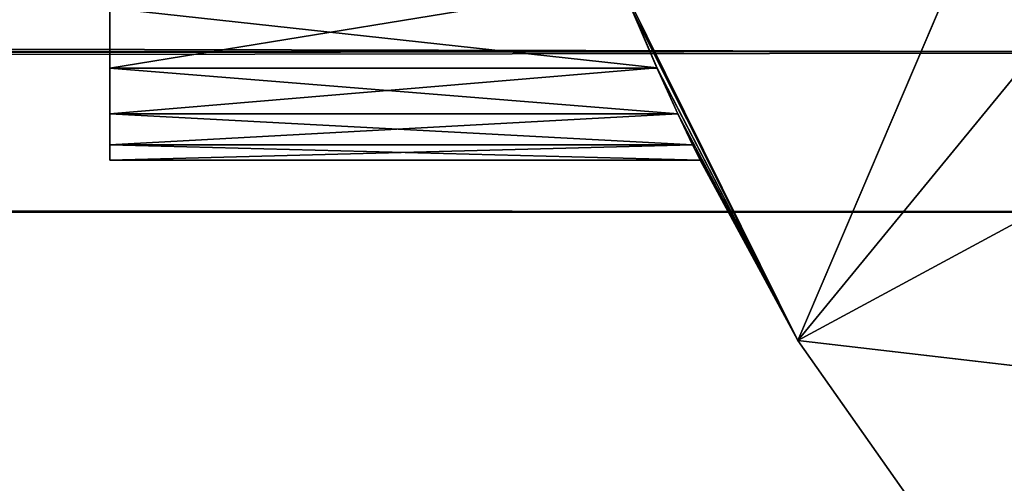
# Model space of a CAD drawing. Extents: x -629 to 424, y -11 to 55.
# Tile 179 of 256: x -322.06 to -319.59, y 23.82 to 24.98. Entities that reach past the tile are written whole.
import ezdxf

# ---------------------------------------------------------------- set-up
doc = ezdxf.new("R2010")
doc.units = 0
doc.header["$LTSCALE"] = 25.4
doc.layers.get('0').update_dxf_attribs({"color": 13, "linetype": 'CONTINUOUS'})

# ---------------------------------------------------------------- blocks, each defined once
blk = doc.blocks.new('IMBRIA-IV-9191-9192_STL_2')
at = {"color": 18}
for p, q in [((44.8512, 983.9449, 36.2936), (326.4375, 122.8563, 36.2936)), ((44.8512, 983.9449, 36.2936), (326.4375, 122.8563, 36.2936)), ((43.7969, 983.6002, 35.9173), (325.0118, 122.39, 35.8917)), ((43.7969, 983.6002, 35.9173), (325.0118, 122.39, 35.8917)), ((43.7969, 983.6002, 35.9173), (326.4375, 122.8563, 36.2936)), ((43.7969, 983.6002, 35.9173), (326.4375, 122.8563, 36.2936)), ((43.4255, 983.4788, 35.8917), (325.0118, 122.39, 35.8917)), ((43.4255, 983.4788, 35.8917), (325.0118, 122.39, 35.8917)), ((42.4098, 983.1466, 36.0885), (323.5861, 121.9238, 36.2936)), ((42.4098, 983.1466, 36.0885), (323.5861, 121.9238, 36.2936)), ((42.4098, 983.1466, 36.0885), (325.0118, 122.39, 35.8917)), ((42.4098, 983.1466, 36.0885), (325.0118, 122.39, 35.8917)), ((41.9998, 983.0125, 36.2936), (323.5861, 121.9238, 36.2936)), ((41.9998, 983.0125, 36.2936), (323.5861, 121.9238, 36.2936)), ((41.311, 982.7872, 36.8791), (323.5861, 121.9238, 36.2936)), ((41.311, 982.7872, 36.8791), (323.5861, 121.9238, 36.2936)), ((322.7525, 111.0524, 35.5701), (322.3109, 111.0524, 36.4619)), ((322.3999, 98.2473, 36.2518), (322.3109, 111.0524, 36.4619)), ((322.7525, 111.0524, 35.5701), (322.3109, 111.0524, 36.4619)), ((322.3999, 98.2473, 36.2518), (322.3109, 111.0524, 36.4619)), ((322.3999, 98.2473, 36.2518), (322.7525, 111.0524, 35.5701)), ((322.3999, 98.2473, 36.2518), (322.7525, 111.0524, 35.5701)), ((322.4521, 97.9329, 36.1374), (322.7525, 111.0524, 35.5701)), ((322.4521, 97.9329, 36.1374), (322.7525, 111.0524, 35.5701)), ((322.7525, 111.0524, 35.5701), (322.4887, 97.6078, 36.0604)), ((322.7525, 111.0524, 35.5701), (322.4887, 97.6078, 36.0604)), ((322.5077, 97.2752, 36.0215), (322.7525, 111.0524, 35.5701)), ((322.5077, 97.2752, 36.0215), (322.7525, 111.0524, 35.5701)), ((323.325, 111.0524, 34.7561), (322.7525, 111.0524, 35.5701)), ((322.7525, 111.0524, 35.5701), (324.5137, 111.0524, 36.5228)), ((322.7525, 111.0524, 35.5701), (324.5137, 111.0524, 36.5228)), ((322.7525, 111.0524, 35.5701), (324.1436, 111.0524, 37.2661)), ((322.7525, 111.0524, 35.5701), (324.1436, 111.0524, 37.2661)), ((322.7525, 91.5524, 35.5701), (323.325, 111.0524, 34.7561)), ((322.7525, 91.5524, 35.5701), (323.325, 111.0524, 34.7561)), ((322.7525, 91.5524, 35.5701), (322.7525, 111.0524, 35.5701)), ((323.325, 111.0524, 34.7561), (322.7525, 111.0524, 35.5701)), ((322.7525, 91.5524, 35.5701), (322.7525, 111.0524, 35.5701)), ((321.0302, 98.2473, 36.2518), (321.0302, 99.1762, 38.4151)), ((321.0302, 98.2473, 36.2518), (321.0302, 99.1762, 38.4151)), ((321.0302, 97.6078, 36.0604), (321.0302, 99.1762, 38.4151)), ((321.0302, 97.6078, 36.0604), (321.0302, 99.1762, 38.4151)), ((321.0302, 96.9414, 36.0216), (321.0302, 99.1762, 38.4151)), ((321.0302, 96.284, 36.1375), (321.0302, 99.1762, 38.4151)), ((321.0302, 96.9414, 36.0216), (321.0302, 99.1762, 38.4151)), ((321.0302, 96.284, 36.1375), (321.0302, 99.1762, 38.4151)), ((321.0302, 98.8254, 36.5856), (321.0302, 98.2473, 36.2518)), ((321.0302, 98.8254, 36.5856), (321.0302, 98.2473, 36.2518)), ((321.0302, 98.2473, 36.2518), (322.3109, 98.6453, 36.4619)), ((321.0302, 98.2473, 36.2518), (322.3109, 98.6453, 36.4619)), ((322.3999, 98.2473, 36.2518), (322.3109, 98.6453, 36.4619)), ((322.3999, 98.2473, 36.2518), (322.3109, 98.6453, 36.4619)), ((321.0302, 98.2473, 36.2518), (321.0302, 97.6078, 36.0604)), ((321.0302, 98.2473, 36.2518), (321.0302, 97.6078, 36.0604)), ((321.0302, 98.2473, 36.2518), (322.4521, 97.9329, 36.1374)), ((321.0302, 98.2473, 36.2518), (322.4521, 97.9329, 36.1374)), ((321.0302, 98.2473, 36.2518), (322.3999, 98.2473, 36.2518)), ((321.0302, 98.2473, 36.2518), (322.3999, 98.2473, 36.2518)), ((322.4521, 97.9329, 36.1374), (322.3999, 98.2473, 36.2518)), ((322.4521, 97.9329, 36.1374), (322.3999, 98.2473, 36.2518)), ((321.0302, 97.6078, 36.0604), (322.4521, 97.9329, 36.1374)), ((321.0302, 97.6078, 36.0604), (322.4521, 97.9329, 36.1374)), ((322.4887, 97.6078, 36.0604), (322.4521, 97.9329, 36.1374)), ((322.4887, 97.6078, 36.0604), (322.4521, 97.9329, 36.1374)), ((321.0302, 97.6078, 36.0604), (321.0302, 96.9414, 36.0216)), ((321.0302, 97.6078, 36.0604), (321.0302, 96.9414, 36.0216)), ((321.0302, 97.6078, 36.0604), (322.5077, 97.2752, 36.0215)), ((321.0302, 97.6078, 36.0604), (322.5077, 97.2752, 36.0215)), ((321.0302, 97.6078, 36.0604), (322.4887, 97.6078, 36.0604)), ((321.0302, 97.6078, 36.0604), (322.4887, 97.6078, 36.0604)), ((322.5077, 97.2752, 36.0215), (322.4887, 97.6078, 36.0604)), ((322.5077, 97.2752, 36.0215), (322.4887, 97.6078, 36.0604)), ((321.0302, 96.9414, 36.0216), (322.5077, 97.2752, 36.0215)), ((321.0302, 96.9414, 36.0216), (322.5077, 97.2752, 36.0215)), ((322.5077, 96.9414, 36.0216), (322.5077, 97.2752, 36.0215)), ((322.5077, 97.2752, 36.0215), (322.7525, 91.5524, 35.5701)), ((322.5077, 97.2752, 36.0215), (322.7525, 91.5524, 35.5701)), ((322.5077, 96.9414, 36.0216), (322.5077, 97.2752, 36.0215)), ((321.0302, 96.9414, 36.0216), (321.0302, 96.284, 36.1375)), ((321.0302, 96.9414, 36.0216), (321.0302, 96.284, 36.1375)), ((321.0302, 96.9414, 36.0216), (322.4888, 96.6102, 36.0602)), ((321.0302, 96.9414, 36.0216), (322.4888, 96.6102, 36.0602)), ((321.0302, 96.9414, 36.0216), (322.5077, 96.9414, 36.0216)), ((321.0302, 96.9414, 36.0216), (322.5077, 96.9414, 36.0216)), ((322.4888, 96.6102, 36.0602), (322.5077, 96.9414, 36.0216)), ((322.4888, 96.6102, 36.0602), (322.5077, 96.9414, 36.0216)), ((322.5077, 96.9414, 36.0216), (322.7525, 91.5524, 35.5701)), ((322.5077, 96.9414, 36.0216), (322.7525, 91.5524, 35.5701)), ((321.0302, 96.284, 36.1375), (322.4888, 96.6102, 36.0602)), ((321.0302, 96.284, 36.1375), (322.4888, 96.6102, 36.0602)), ((322.452, 96.284, 36.1375), (322.4888, 96.6102, 36.0602)), ((322.452, 96.284, 36.1375), (322.4888, 96.6102, 36.0602)), ((322.4888, 96.6102, 36.0602), (322.7525, 91.5524, 35.5701)), ((322.4888, 96.6102, 36.0602), (322.7525, 91.5524, 35.5701)), ((321.0302, 96.284, 36.1375), (321.0302, 95.6711, 36.4019)), ((321.0302, 96.284, 36.1375), (321.0302, 95.6711, 36.4019)), ((321.0302, 96.284, 36.1375), (322.3996, 95.9683, 36.2525)), ((321.0302, 96.284, 36.1375), (322.3996, 95.9683, 36.2525)), ((321.0302, 96.284, 36.1375), (322.452, 96.284, 36.1375)), ((321.0302, 96.284, 36.1375), (322.452, 96.284, 36.1375)), ((322.3996, 95.9683, 36.2525), (322.452, 96.284, 36.1375)), ((322.3996, 95.9683, 36.2525), (322.452, 96.284, 36.1375)), ((322.452, 96.284, 36.1375), (322.7525, 91.5524, 35.5701)), ((322.452, 96.284, 36.1375), (322.7525, 91.5524, 35.5701)), ((321.0302, 95.6711, 36.4019), (322.3996, 95.9683, 36.2525)), ((321.0302, 95.6711, 36.4019), (322.3996, 95.9683, 36.2525)), ((322.3354, 95.6711, 36.4019), (322.3996, 95.9683, 36.2525)), ((322.3354, 95.6711, 36.4019), (322.3996, 95.9683, 36.2525)), ((322.7525, 91.5524, 35.5701), (322.3996, 95.9683, 36.2525)), ((322.7525, 91.5524, 35.5701), (322.3996, 95.9683, 36.2525)), ((322.3354, 95.6711, 36.4019), (322.7525, 91.5524, 35.5701)), ((322.3354, 95.6711, 36.4019), (322.7525, 91.5524, 35.5701)), ((322.3125, 95.5782, 36.4579), (322.7525, 91.5524, 35.5701)), ((322.3125, 95.5782, 36.4579), (322.7525, 91.5524, 35.5701)), ((322.3109, 91.5524, 36.4619), (322.7525, 91.5524, 35.5701)), ((322.3109, 91.5524, 36.4619), (322.7525, 91.5524, 35.5701)), ((322.7525, 91.5524, 35.5701), (325.7346, 91.5524, 42.561)), ((322.7525, 91.5524, 35.5701), (325.7346, 91.5524, 42.561)), ((322.7525, 91.5524, 35.5701), (325.7346, 91.5524, 35.2224)), ((322.7525, 91.5524, 35.5701), (325.7346, 91.5524, 35.2224)), ((322.7525, 91.5524, 35.5701), (323.325, 91.5524, 34.7561)), ((322.7525, 91.5524, 35.5701), (323.325, 91.5524, 34.7561))]:
    blk.add_line(p, q, dxfattribs=at)
mesh = blk.add_polyface(dxfattribs=at)
corners = [(327.0107, 123.0437, 36.7523), (44.8512, 983.9449, 36.2936), (45.0288, 984.0031, 36.4109)]
mesh.append_faces([[corners[k] for k in face] for face in [(0, 1, 2)]], dxfattribs={"color": 18})
mesh = blk.add_polyface(dxfattribs=at)
corners = [(326.4375, 122.8563, 36.2936), (43.7969, 983.6002, 35.9173), (44.8512, 983.9449, 36.2936)]
mesh.append_faces([[corners[k] for k in face] for face in [(0, 1, 2)]], dxfattribs={"color": 18})
mesh = blk.add_polyface(dxfattribs=at)
corners = [(327.0107, 123.0437, 36.7523), (326.4375, 122.8563, 36.2936), (44.8512, 983.9449, 36.2936)]
mesh.append_faces([[corners[k] for k in face] for face in [(0, 1, 2)]], dxfattribs={"color": 18})
mesh = blk.add_polyface(dxfattribs=at)
corners = [(325.0118, 122.39, 35.8917), (43.4255, 983.4788, 35.8917), (43.7969, 983.6002, 35.9173)]
mesh.append_faces([[corners[k] for k in face] for face in [(0, 1, 2)]], dxfattribs={"color": 18})
mesh = blk.add_polyface(dxfattribs=at)
corners = [(326.4375, 122.8563, 36.2936), (325.0118, 122.39, 35.8917), (43.7969, 983.6002, 35.9173)]
mesh.append_faces([[corners[k] for k in face] for face in [(0, 1, 2)]], dxfattribs={"color": 18})
mesh = blk.add_polyface(dxfattribs=at)
corners = [(325.0118, 122.39, 35.8917), (42.4098, 983.1466, 36.0885), (43.4255, 983.4788, 35.8917)]
mesh.append_faces([[corners[k] for k in face] for face in [(0, 1, 2)]], dxfattribs={"color": 18})
mesh = blk.add_polyface(dxfattribs=at)
corners = [(323.5861, 121.9238, 36.2936), (41.9998, 983.0125, 36.2936), (42.4098, 983.1466, 36.0885)]
mesh.append_faces([[corners[k] for k in face] for face in [(0, 1, 2)]], dxfattribs={"color": 18})
mesh = blk.add_polyface(dxfattribs=at)
corners = [(325.0118, 122.39, 35.8917), (323.5861, 121.9238, 36.2936), (42.4098, 983.1466, 36.0885)]
mesh.append_faces([[corners[k] for k in face] for face in [(0, 1, 2)]], dxfattribs={"color": 18})
mesh = blk.add_polyface(dxfattribs=at)
corners = [(323.5861, 121.9238, 36.2936), (41.311, 982.7872, 36.8791), (41.9998, 983.0125, 36.2936)]
mesh.append_faces([[corners[k] for k in face] for face in [(0, 1, 2)]], dxfattribs={"color": 18})
mesh = blk.add_polyface(dxfattribs=at)
corners = [(323.5861, 121.9238, 36.2936), (323.0129, 121.7364, 36.7523), (41.311, 982.7872, 36.8791)]
mesh.append_faces([[corners[k] for k in face] for face in [(0, 1, 2)]], dxfattribs={"color": 18})
mesh = blk.add_polyface(dxfattribs=at)
corners = [(325.6805, 115.0069, 36.0956), (323.0129, 121.7364, 36.7523), (323.5861, 121.9238, 36.2936)]
mesh.append_faces([[corners[k] for k in face] for face in [(0, 1, 2)]], dxfattribs={"color": 18})
mesh = blk.add_polyface(dxfattribs=at)
corners = [(325.6805, 115.0069, 36.0956), (324.6772, 114.8471, 36.7523), (323.0129, 121.7364, 36.7523)]
mesh.append_faces([[corners[k] for k in face] for face in [(0, 1, 2)]], dxfattribs={"color": 18})
mesh = blk.add_polyface(dxfattribs=at)
corners = [(324.1436, 111.0524, 37.2661), (322.7525, 111.0524, 35.5701), (322.3109, 111.0524, 36.4619)]
mesh.append_faces([[corners[k] for k in face] for face in [(0, 1, 2)]], dxfattribs={"color": 18})
mesh = blk.add_polyface(dxfattribs=at)
corners = [(322.7525, 111.0524, 35.5701), (322.3999, 98.2473, 36.2518), (322.3109, 111.0524, 36.4619)]
mesh.append_faces([[corners[k] for k in face] for face in [(0, 1, 2)]], dxfattribs={"color": 18})
mesh = blk.add_polyface(dxfattribs=at)
corners = [(322.3109, 111.0524, 36.4619), (322.3999, 98.2473, 36.2518), (322.3109, 98.6453, 36.4619)]
mesh.append_faces([[corners[k] for k in face] for face in [(0, 1, 2)]], dxfattribs={"color": 18})
mesh = blk.add_polyface(dxfattribs=at)
corners = [(322.7525, 111.0524, 35.5701), (322.4521, 97.9329, 36.1374), (322.3999, 98.2473, 36.2518)]
mesh.append_faces([[corners[k] for k in face] for face in [(0, 1, 2)]], dxfattribs={"color": 18})
mesh = blk.add_polyface(dxfattribs=at)
corners = [(322.7525, 111.0524, 35.5701), (322.4887, 97.6078, 36.0604), (322.4521, 97.9329, 36.1374)]
mesh.append_faces([[corners[k] for k in face] for face in [(0, 1, 2)]], dxfattribs={"color": 18})
mesh = blk.add_polyface(dxfattribs=at)
corners = [(322.7525, 111.0524, 35.5701), (322.5077, 97.2752, 36.0215), (322.4887, 97.6078, 36.0604)]
mesh.append_faces([[corners[k] for k in face] for face in [(0, 1, 2)]], dxfattribs={"color": 18})
mesh = blk.add_polyface(dxfattribs=at)
corners = [(322.7525, 111.0524, 35.5701), (322.7525, 91.5524, 35.5701), (322.5077, 97.2752, 36.0215)]
mesh.append_faces([[corners[k] for k in face] for face in [(0, 1, 2)]], dxfattribs={"color": 18})
mesh = blk.add_polyface(dxfattribs=at)
corners = [(324.5137, 111.0524, 36.5228), (323.325, 111.0524, 34.7561), (322.7525, 111.0524, 35.5701)]
mesh.append_faces([[corners[k] for k in face] for face in [(0, 1, 2)]], dxfattribs={"color": 18})
mesh = blk.add_polyface(dxfattribs=at)
corners = [(324.1436, 111.0524, 37.2661), (324.5137, 111.0524, 36.5228), (322.7525, 111.0524, 35.5701)]
mesh.append_faces([[corners[k] for k in face] for face in [(0, 1, 2)]], dxfattribs={"color": 18})
mesh = blk.add_polyface(dxfattribs=at)
corners = [(323.325, 111.0524, 34.7561), (323.325, 91.5524, 34.7561), (322.7525, 91.5524, 35.5701)]
mesh.append_faces([[corners[k] for k in face] for face in [(0, 1, 2)]], dxfattribs={"color": 18})
mesh = blk.add_polyface(dxfattribs=at)
corners = [(323.325, 111.0524, 34.7561), (322.7525, 91.5524, 35.5701), (322.7525, 111.0524, 35.5701)]
mesh.append_faces([[corners[k] for k in face] for face in [(0, 1, 2)]], dxfattribs={"color": 18})
mesh = blk.add_polyface(dxfattribs=at)
corners = [(321.0302, 99.1762, 38.4151), (321.0302, 98.8254, 36.5856), (321.0302, 98.2473, 36.2518)]
mesh.append_faces([[corners[k] for k in face] for face in [(0, 1, 2)]], dxfattribs={"color": 18})
mesh = blk.add_polyface(dxfattribs=at)
corners = [(321.0302, 99.1762, 38.4151), (321.0302, 98.2473, 36.2518), (321.0302, 97.6078, 36.0604)]
mesh.append_faces([[corners[k] for k in face] for face in [(0, 1, 2)]], dxfattribs={"color": 18})
mesh = blk.add_polyface(dxfattribs=at)
corners = [(321.0302, 99.1762, 38.4151), (321.0302, 97.6078, 36.0604), (321.0302, 96.9414, 36.0216)]
mesh.append_faces([[corners[k] for k in face] for face in [(0, 1, 2)]], dxfattribs={"color": 18})
mesh = blk.add_polyface(dxfattribs=at)
corners = [(321.0302, 99.1762, 38.4151), (321.0302, 96.9414, 36.0216), (321.0302, 96.284, 36.1375)]
mesh.append_faces([[corners[k] for k in face] for face in [(0, 1, 2)]], dxfattribs={"color": 18})
mesh = blk.add_polyface(dxfattribs=at)
corners = [(321.0302, 99.1762, 38.4151), (321.0302, 96.284, 36.1375), (321.0302, 95.6711, 36.4019)]
mesh.append_faces([[corners[k] for k in face] for face in [(0, 1, 2)]], dxfattribs={"color": 18})
mesh = blk.add_polyface(dxfattribs=at)
corners = [(322.3109, 98.6453, 36.4619), (321.0302, 98.2473, 36.2518), (321.0302, 98.8254, 36.5856)]
mesh.append_faces([[corners[k] for k in face] for face in [(0, 1, 2)]], dxfattribs={"color": 18})
mesh = blk.add_polyface(dxfattribs=at)
corners = [(322.3999, 98.2473, 36.2518), (321.0302, 98.2473, 36.2518), (322.3109, 98.6453, 36.4619)]
mesh.append_faces([[corners[k] for k in face] for face in [(0, 1, 2)]], dxfattribs={"color": 18})
mesh = blk.add_polyface(dxfattribs=at)
corners = [(322.4521, 97.9329, 36.1374), (321.0302, 97.6078, 36.0604), (321.0302, 98.2473, 36.2518)]
mesh.append_faces([[corners[k] for k in face] for face in [(0, 1, 2)]], dxfattribs={"color": 18})
mesh = blk.add_polyface(dxfattribs=at)
corners = [(322.4521, 97.9329, 36.1374), (321.0302, 98.2473, 36.2518), (322.3999, 98.2473, 36.2518)]
mesh.append_faces([[corners[k] for k in face] for face in [(0, 1, 2)]], dxfattribs={"color": 18})
mesh = blk.add_polyface(dxfattribs=at)
corners = [(322.4887, 97.6078, 36.0604), (321.0302, 97.6078, 36.0604), (322.4521, 97.9329, 36.1374)]
mesh.append_faces([[corners[k] for k in face] for face in [(0, 1, 2)]], dxfattribs={"color": 18})
mesh = blk.add_polyface(dxfattribs=at)
corners = [(322.5077, 97.2752, 36.0215), (321.0302, 96.9414, 36.0216), (321.0302, 97.6078, 36.0604)]
mesh.append_faces([[corners[k] for k in face] for face in [(0, 1, 2)]], dxfattribs={"color": 18})
mesh = blk.add_polyface(dxfattribs=at)
corners = [(322.5077, 97.2752, 36.0215), (321.0302, 97.6078, 36.0604), (322.4887, 97.6078, 36.0604)]
mesh.append_faces([[corners[k] for k in face] for face in [(0, 1, 2)]], dxfattribs={"color": 18})
mesh = blk.add_polyface(dxfattribs=at)
corners = [(322.5077, 97.2752, 36.0215), (322.5077, 96.9414, 36.0216), (321.0302, 96.9414, 36.0216)]
mesh.append_faces([[corners[k] for k in face] for face in [(0, 1, 2)]], dxfattribs={"color": 18})
mesh = blk.add_polyface(dxfattribs=at)
corners = [(322.5077, 97.2752, 36.0215), (322.7525, 91.5524, 35.5701), (322.5077, 96.9414, 36.0216)]
mesh.append_faces([[corners[k] for k in face] for face in [(0, 1, 2)]], dxfattribs={"color": 18})
mesh = blk.add_polyface(dxfattribs=at)
corners = [(322.4888, 96.6102, 36.0602), (321.0302, 96.284, 36.1375), (321.0302, 96.9414, 36.0216)]
mesh.append_faces([[corners[k] for k in face] for face in [(0, 1, 2)]], dxfattribs={"color": 18})
mesh = blk.add_polyface(dxfattribs=at)
corners = [(322.5077, 96.9414, 36.0216), (322.4888, 96.6102, 36.0602), (321.0302, 96.9414, 36.0216)]
mesh.append_faces([[corners[k] for k in face] for face in [(0, 1, 2)]], dxfattribs={"color": 18})
mesh = blk.add_polyface(dxfattribs=at)
corners = [(322.5077, 96.9414, 36.0216), (322.7525, 91.5524, 35.5701), (322.4888, 96.6102, 36.0602)]
mesh.append_faces([[corners[k] for k in face] for face in [(0, 1, 2)]], dxfattribs={"color": 18})
mesh = blk.add_polyface(dxfattribs=at)
corners = [(322.4888, 96.6102, 36.0602), (322.452, 96.284, 36.1375), (321.0302, 96.284, 36.1375)]
mesh.append_faces([[corners[k] for k in face] for face in [(0, 1, 2)]], dxfattribs={"color": 18})
mesh = blk.add_polyface(dxfattribs=at)
corners = [(322.4888, 96.6102, 36.0602), (322.7525, 91.5524, 35.5701), (322.452, 96.284, 36.1375)]
mesh.append_faces([[corners[k] for k in face] for face in [(0, 1, 2)]], dxfattribs={"color": 18})
mesh = blk.add_polyface(dxfattribs=at)
corners = [(322.3996, 95.9683, 36.2525), (321.0302, 95.6711, 36.4019), (321.0302, 96.284, 36.1375)]
mesh.append_faces([[corners[k] for k in face] for face in [(0, 1, 2)]], dxfattribs={"color": 18})
mesh = blk.add_polyface(dxfattribs=at)
corners = [(322.452, 96.284, 36.1375), (322.3996, 95.9683, 36.2525), (321.0302, 96.284, 36.1375)]
mesh.append_faces([[corners[k] for k in face] for face in [(0, 1, 2)]], dxfattribs={"color": 18})
mesh = blk.add_polyface(dxfattribs=at)
corners = [(322.452, 96.284, 36.1375), (322.7525, 91.5524, 35.5701), (322.3996, 95.9683, 36.2525)]
mesh.append_faces([[corners[k] for k in face] for face in [(0, 1, 2)]], dxfattribs={"color": 18})
mesh = blk.add_polyface(dxfattribs=at)
corners = [(322.3996, 95.9683, 36.2525), (322.3354, 95.6711, 36.4019), (321.0302, 95.6711, 36.4019)]
mesh.append_faces([[corners[k] for k in face] for face in [(0, 1, 2)]], dxfattribs={"color": 18})
mesh = blk.add_polyface(dxfattribs=at)
corners = [(322.3996, 95.9683, 36.2525), (322.7525, 91.5524, 35.5701), (322.3354, 95.6711, 36.4019)]
mesh.append_faces([[corners[k] for k in face] for face in [(0, 1, 2)]], dxfattribs={"color": 18})
mesh = blk.add_polyface(dxfattribs=at)
corners = [(322.3354, 95.6711, 36.4019), (322.7525, 91.5524, 35.5701), (322.3125, 95.5782, 36.4579)]
mesh.append_faces([[corners[k] for k in face] for face in [(0, 1, 2)]], dxfattribs={"color": 18})
mesh = blk.add_polyface(dxfattribs=at)
corners = [(322.3125, 95.5782, 36.4579), (322.7525, 91.5524, 35.5701), (322.3109, 91.5524, 36.4619)]
mesh.append_faces([[corners[k] for k in face] for face in [(0, 1, 2)]], dxfattribs={"color": 18})
at = {"color": 250}
mesh = blk.add_polyface(dxfattribs=at)
corners = [(265.3913, 91.6565, 53.0391), (324.097, 91.6565, 40.2021), (265.4628, 91.6565, 27.2892)]
mesh.append_faces([[corners[k] for k in face] for face in [(0, 1, 2)]], dxfattribs={"color": 250})
mesh = blk.add_polyface(dxfattribs=at)
corners = [(324.097, 91.6565, 40.2021), (323.4341, 91.6565, 37.7002), (265.4628, 91.6565, 27.2892)]
mesh.append_faces([[corners[k] for k in face] for face in [(0, 1, 2)]], dxfattribs={"color": 250})
mesh = blk.add_polyface(dxfattribs=at)
corners = [(323.4341, 91.6565, 37.7002), (324.1109, 91.6565, 35.2021), (265.4628, 91.6565, 27.2892)]
mesh.append_faces([[corners[k] for k in face] for face in [(0, 1, 2)]], dxfattribs={"color": 250})
at = {"color": 18}
mesh = blk.add_polyface(dxfattribs=at)
corners = [(325.7346, 91.5524, 42.561), (322.3109, 91.5524, 36.4619), (322.7525, 91.5524, 35.5701)]
mesh.append_faces([[corners[k] for k in face] for face in [(0, 1, 2)]], dxfattribs={"color": 18})
mesh = blk.add_polyface(dxfattribs=at)
corners = [(325.7346, 91.5524, 42.561), (322.7525, 91.5524, 35.5701), (325.7346, 91.5524, 35.2224)]
mesh.append_faces([[corners[k] for k in face] for face in [(0, 1, 2)]], dxfattribs={"color": 18})
mesh = blk.add_polyface(dxfattribs=at)
corners = [(322.7525, 91.5524, 35.5701), (323.325, 91.5524, 34.7561), (325.7346, 91.5524, 35.2224)]
mesh.append_faces([[corners[k] for k in face] for face in [(0, 1, 2)]], dxfattribs={"color": 18})
at = {"color": 250}
mesh = blk.add_polyface(dxfattribs=at)
corners = [(265.3914, 88.9157, 53.0025), (265.4628, 88.9157, 27.3075), (323.4341, 88.9157, 37.7002)]
mesh.append_faces([[corners[k] for k in face] for face in [(0, 1, 2)]], dxfattribs={"color": 250})
mesh = blk.add_polyface(dxfattribs=at)
corners = [(323.4341, 88.9157, 37.7002), (265.4628, 88.9157, 27.3075), (324.1109, 88.9157, 35.2021)]
mesh.append_faces([[corners[k] for k in face] for face in [(0, 1, 2)]], dxfattribs={"color": 250})

msp = doc.modelspace()

# ---------------------------------------------------------------- block references
at = {"color": 0, "extrusion": (0, 1, -2.77556e-16), "rotation": 180}
msp.add_blockref('IMBRIA-IV-9191-9192_STL_2', (642.8626, 2616.0182, -11.3917), dxfattribs=at)

doc.saveas('drawing.dxf')
